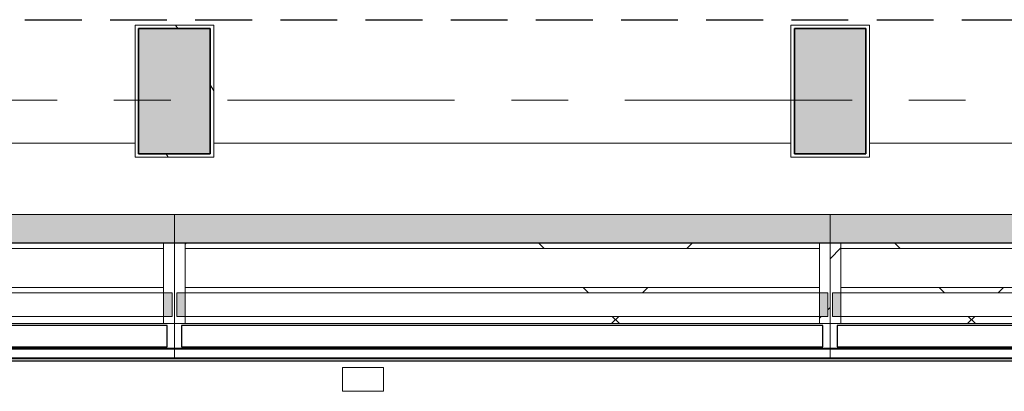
# Model space of a CAD drawing. Extents: x 3165 to 57695, y -7842 to 39081.
# Tile 3 of 248: x 5917 to 8670, y 18514 to 19553. Entities that reach past the tile are written whole.
import ezdxf

# ---------------------------------------------------------------- set-up
doc = ezdxf.new("R2010")
doc.units = 0
doc.header["$LTSCALE"] = 50
doc.linetypes.add('HIDDEN2', pattern=[4.7625, 3.175, -1.5875])
doc.linetypes.add('Onderlegger 3e verdieping$0$stramien', pattern=[22.225, 12.7, -3.175, 3.175, -3.175])
doc.layers.get('0').update_dxf_attribs({"linetype": 'CONTINUOUS'})
for name, color, linetype, lineweight in [('Onderlegger 3e verdieping$0$A-DETL-MBND', 8, 'CONTINUOUS', 18), ('Onderlegger 3e verdieping$0$A-GENM', 8, 'CONTINUOUS', 18), ('Onderlegger 3e verdieping$0$A-GLAZ', 8, 'CONTINUOUS', 25), ('Onderlegger 3e verdieping$0$A-GLAZ-CWMG', 8, 'CONTINUOUS', 18), ('Onderlegger 3e verdieping$0$A-WALL', 8, 'CONTINUOUS', 25), ('Onderlegger 3e verdieping$0$S-COLS', 8, 'CONTINUOUS', 18), ('Onderlegger 3e verdieping$0$S-GRID', 8, 'CONTINUOUS', 18)]:
    doc.layers.add(name, color=color, linetype=linetype, lineweight=lineweight)
pattern_1 = [(225, (9099.93, 18763.2), (212.132, -212.132), [])]
pattern_2 = [(225, (9099.9, 18763.2), (707.107, -707.107), []), (315, (9099.9, 18763.2), (707.107, 707.107), [])]
pattern_3 = [(225, (7266.6, 18763.2), (707.107, -707.107), []), (315, (7266.6, 18763.2), (707.107, 707.107), [])]
pattern_4 = [(225, (5433.3, 18763.2), (707.107, -707.107), []), (315, (5433.3, 18763.2), (707.107, 707.107), [])]

# ---------------------------------------------------------------- blocks, each defined once
blk = doc.blocks.new('Onderlegger 3e verdieping$0$Rectangular Mullion - 30_3B_rechthoek-4791568-Plotview 3e Verdieping - schaal 1 op 100')
at = {"layer": 'Onderlegger 3e verdieping$0$A-DETL-MBND'}
for p, q in [((-67, -57), (-67, 57)), ((-67, 57), (0, 57)), ((0, 57), (0, -57)), ((0, -57), (-67, -57))]:
    blk.add_line(p, q, dxfattribs=at)
blk = doc.blocks.new('Onderlegger 3e verdieping$0$42_KA leemstuc betonkolomafwerking - Type-7433562-Plotview 3e Verdieping - schaal 1 op 100')
at = {"layer": 'Onderlegger 3e verdieping$0$A-GENM'}
for p, q in [((-57, 93), (-277, 93)), ((-277, 93), (-277, -277)), ((-267, 83), (-67, 83)), ((-267, -267), (-267, 83)), ((-67, 83), (-67, -267)), ((-57, -277), (-57, 93)), ((-67, -267), (-267, -267)), ((-277, -277), (-57, -277))]:
    blk.add_line(p, q, dxfattribs=at)
blk = doc.blocks.new('Onderlegger 3e verdieping$0$42_KA leemstuc betonkolomafwerking - Type-V68-Plotview 3e Verdieping - schaal 1 op 100')
at = {"layer": 'Onderlegger 3e verdieping$0$A-GENM'}
h = blk.add_hatch(dxfattribs=at)
h.set_pattern_fill('FP_163', color=256, style=0, pattern_type=2)
h.set_pattern_definition([(0, (-6516.93, -19445.2), (406.4, 101.6), [33.528, -271.272, 33.528, -271.272, -1625.6]), (0, (-6516.93, -19445.2), (406.4, 101.6), [-609.6, 33.528, -576.072, 33.528, -271.272, -711.2]), (0, (-6516.93, -19445.2), (406.4, 101.6), [-1524, 33.528, -169.672, 33.528, -474.472]), (120, (-6364.53, -19394.4), (-291.1882, 301.1527), [33.528, -271.272, 33.528, -1896.872]), (120, (-6364.53, -19394.4), (-291.1882, 301.1527), [-338.328, -271.272, 33.528, -576.072, -1016]), (120, (-6364.53, -19394.4), (-291.1882, 301.1527), [-1219.2, 33.528, -271.272, 33.528, -677.672]), (120, (-6364.53, -19394.4), (-291.1882, 301.1527), [-1557.528, -169.672, 33.528, -474.472]), (240, (-6313.73, -19191.2), (-115.2118, -402.7527), [33.528, -271.272, 33.528, -1896.872]), (240, (-6313.73, -19191.2), (-115.2118, -402.7527), [-338.328, -271.272, 33.528, -576.072, -1016]), (240, (-6313.73, -19191.2), (-115.2118, -402.7527), [-1219.2, 33.528, -271.272, 33.528, -677.672]), (240, (-6313.73, -19191.2), (-115.2118, -402.7527), [-1557.528, -169.672, 33.528, -474.472])])
h.paths.add_polyline_path([(-57, -277), (-57, 93), (-277, 93), (-277, -277)], flags=0)
h.paths.add_polyline_path([(-67, -267), (-267, -267), (-267, 83), (-67, 83)], flags=0)
for p, q in [((-57, 93), (-277, 93)), ((-277, 93), (-277, -277)), ((-267, 83), (-67, 83)), ((-267, -267), (-267, 83)), ((-67, 83), (-67, -267)), ((-57, -277), (-57, 93)), ((-67, -267), (-267, -267)), ((-277, -277), (-57, -277))]:
    blk.add_line(p, q, dxfattribs=at)
blk = doc.blocks.new('Onderlegger 3e verdieping$0$31_KA_Houten vliesgevel met draaiend deel natuursteen gevel - 31_KA_Houten vliesgevel met draaiend deel natuursteen gevel-V270-Plotview 3e Verdieping - schaal 1 op 100')
at = {"layer": 'Onderlegger 3e verdieping$0$A-GLAZ'}
for points in [[(-916.7, 158.6), (-916.7, 155.6), (916.6, 155.6), (916.6, 158.6), (-788.8, 158.6)], [(-788.8, -166), (-869.2, -166), (-869.2, -245), (916.6, -245), (916.6, -166), (-479.4, -166)]]:
    blk.add_hatch(color=256, dxfattribs=at).paths.add_polyline_path(points, flags=0)
at = {"layer": 'Onderlegger 3e verdieping$0$A-GLAZ', "lineweight": 18}
h = blk.add_hatch(dxfattribs=at)
h.set_pattern_fill('FP_494', color=256, style=0, pattern_type=2)
h.set_pattern_definition(pattern_1)
h.paths.add_polyline_path([(-886.7, 60), (-916.7, 60), (-916.7, -165), (-886.7, -165), (-886.7, -26), (-910.2, -26), (-910.2, 40), (-886.7, 40)], flags=0)
h = blk.add_hatch(dxfattribs=at)
h.set_pattern_fill('FP_495', color=256, style=0, pattern_type=2)
h.set_pattern_definition(pattern_2)
h.paths.add_polyline_path([(-788.8, 60), (-886.7, 60), (-886.7, 40), (886.6, 40), (886.6, 60), (-479.4, 60)], flags=0)
h = blk.add_hatch(dxfattribs=at)
h.set_pattern_fill('FP_494', color=256, style=0, pattern_type=2)
h.set_pattern_definition(pattern_1)
h.paths.add_polyline_path([(913.1, 60), (886.6, 60), (886.6, 40), (910.1, 40), (910.1, -26), (886.6, -26), (886.6, -165), (916.6, -165), (916.6, 60)], flags=0)
at = {"layer": 'Onderlegger 3e verdieping$0$A-GLAZ'}
h = blk.add_hatch(color=256, dxfattribs=at)
h.paths.add_polyline_path([(-910.2, 40), (-910.2, -26), (-886.7, -26), (-886.7, 40)], flags=0)
h.paths.add_polyline_path([(886.6, 40), (886.6, -26), (910.1, -26), (910.1, 40)], flags=0)
at = {"layer": 'Onderlegger 3e verdieping$0$A-GLAZ', "lineweight": 18}
h = blk.add_hatch(dxfattribs=at)
h.set_pattern_fill('FP_495', color=256, style=0, pattern_type=2)
h.set_pattern_definition(pattern_2)
h.paths.add_polyline_path([(-169.9, -26), (-886.7, -26), (-886.7, -41), (886.6, -41), (886.6, -26), (139.5, -26)], flags=0)
h = blk.add_hatch(dxfattribs=at)
h.set_pattern_fill('FP_495', color=256, style=0, pattern_type=2)
h.set_pattern_definition(pattern_2)
h.paths.add_polyline_path([(-788.8, -150), (-886.7, -150), (-886.7, -165), (886.6, -165), (886.6, -150), (-479.4, -150)], flags=0)
for p, q in [((-916.7, 158.6), (916.6, 158.6)), ((-916.7, 155.6), (-916.7, 158.6)), ((-916.7, 155.6), (-916.7, 131.6)), ((916.6, 155.6), (-916.7, 155.6)), ((916.6, 158.6), (916.6, 155.6)), ((916.6, 131.6), (916.6, 155.6)), ((-916.7, 131.6), (-916.7, 128.6)), ((916.6, 131.6), (-916.7, 131.6)), ((916.6, 128.6), (-916.7, 128.6)), ((-916.7, 60), (-916.7, 128.6)), ((916.6, 128.6), (916.6, 131.6)), ((916.6, 128.6), (916.6, 60)), ((-916.7, 60), (-886.7, 60)), ((-916.7, -165), (-916.7, 60)), ((-886.7, 60), (-886.7, 40)), ((-886.7, 40), (-886.7, 60)), ((-886.7, 60), (886.6, 60)), ((886.6, 60), (916.6, 60)), ((886.6, 40), (886.6, 60)), ((886.6, 60), (886.6, 40)), ((916.6, 60), (916.6, -165)), ((-910.2, 40), (-910.2, -26)), ((-886.7, 40), (-910.2, 40)), ((-886.7, 40), (886.6, 40)), ((-886.7, 40), (-886.7, -26)), ((910.1, 40), (886.6, 40)), ((886.6, -26), (886.6, 40)), ((910.1, -26), (910.1, 40)), ((-910.2, -26), (-886.7, -26)), ((-886.7, -26), (-886.7, -165)), ((886.6, -26), (-886.7, -26)), ((-886.7, -41), (-886.7, -26)), ((886.6, -26), (910.1, -26)), ((886.6, -165), (886.6, -26)), ((886.6, -26), (886.6, -41)), ((-886.7, -150), (-886.7, -41)), ((-886.7, -41), (886.6, -41)), ((886.6, -41), (-886.7, -41)), ((886.6, -41), (886.6, -150)), ((-886.7, -165), (-916.7, -165)), ((886.6, -150), (-886.7, -150)), ((-886.7, -165), (-886.7, -150)), ((-886.7, -150), (886.6, -150)), ((886.6, -165), (-886.7, -165)), ((886.6, -150), (886.6, -165)), ((916.6, -165), (886.6, -165)), ((916.6, -166), (-869.2, -166)), ((916.6, -166), (916.6, -245))]:
    blk.add_line(p, q, dxfattribs=at)
at = {"layer": 'Onderlegger 3e verdieping$0$A-GLAZ'}
for p, q in [((-896.7, 125), (-896.7, 65)), ((896.6, 125), (-896.7, 125)), ((896.6, 65), (896.6, 125)), ((-896.7, 65), (896.6, 65))]:
    blk.add_line(p, q, dxfattribs=at)
blk = doc.blocks.new('Onderlegger 3e verdieping$0$31_KA_Houten vliesgevel met draaiend deel natuursteen gevel - 31_KA_Houten vliesgevel met draaiend deel natuursteen gevel-V271-Plotview 3e Verdieping - schaal 1 op 100')
at = {"layer": 'Onderlegger 3e verdieping$0$A-GLAZ'}
for points in [[(-916.7, 158.6), (-916.7, 155.6), (916.6, 155.6), (916.6, 158.6), (-765.6, 158.6)], [(-916.7, -166), (-916.7, -245), (916.6, -245), (916.6, -166), (-765.6, -166)]]:
    blk.add_hatch(color=256, dxfattribs=at).paths.add_polyline_path(points, flags=0)
at = {"layer": 'Onderlegger 3e verdieping$0$A-GLAZ', "lineweight": 18}
h = blk.add_hatch(dxfattribs=at)
h.set_pattern_fill('FP_496', color=256, style=0, pattern_type=2)
h.set_pattern_definition([(225, (7266.6, 18763.2), (212.132, -212.132), [])])
h.paths.add_polyline_path([(-886.7, 60), (-916.7, 60), (-916.7, -165), (-886.7, -165), (-886.7, -26), (-910.2, -26), (-910.2, 40), (-886.7, 40)], flags=0)
h = blk.add_hatch(dxfattribs=at)
h.set_pattern_fill('FP_497', color=256, style=0, pattern_type=2)
h.set_pattern_definition(pattern_3)
h.paths.add_polyline_path([(-765.6, 60), (-886.7, 60), (-886.7, 40), (886.6, 40), (886.6, 60), (-456.1, 60)], flags=0)
at = {"layer": 'Onderlegger 3e verdieping$0$A-GLAZ'}
h = blk.add_hatch(color=256, dxfattribs=at)
h.paths.add_polyline_path([(-910.2, 40), (-910.2, -26), (-886.7, -26), (-886.7, 40)], flags=0)
h.paths.add_polyline_path([(886.6, 40), (886.6, -26), (910.1, -26), (910.1, 40)], flags=0)
at = {"layer": 'Onderlegger 3e verdieping$0$A-GLAZ', "lineweight": 18}
h = blk.add_hatch(dxfattribs=at)
h.set_pattern_fill('FP_497', color=256, style=0, pattern_type=2)
h.set_pattern_definition(pattern_3)
h.paths.add_polyline_path([(-146.7, -26), (-886.7, -26), (-886.7, -41), (886.6, -41), (886.6, -26), (162.7, -26)], flags=0)
h = blk.add_hatch(dxfattribs=at)
h.set_pattern_fill('FP_497', color=256, style=0, pattern_type=2)
h.set_pattern_definition(pattern_3)
h.paths.add_polyline_path([(-765.6, -150), (-886.7, -150), (-886.7, -165), (886.6, -165), (886.6, -150), (-456.1, -150)], flags=0)
for p, q in [((-916.7, 158.6), (916.6, 158.6)), ((-916.7, 155.6), (-916.7, 158.6)), ((-916.7, 155.6), (-916.7, 131.6)), ((916.6, 155.6), (-916.7, 155.6)), ((916.6, 158.6), (916.6, 155.6)), ((916.6, 131.6), (916.6, 155.6)), ((-916.7, 131.6), (-916.7, 128.6)), ((916.6, 131.6), (-916.7, 131.6)), ((916.6, 128.6), (-916.7, 128.6)), ((-916.7, 60), (-916.7, 128.6)), ((916.6, 128.6), (916.6, 131.6)), ((916.6, 128.6), (916.6, 60)), ((-916.7, 60), (-886.7, 60)), ((-916.7, -165), (-916.7, 60)), ((-886.7, 60), (-886.7, 40)), ((-886.7, 40), (-886.7, 60)), ((-886.7, 60), (886.6, 60)), ((886.6, 60), (916.6, 60)), ((886.6, 40), (886.6, 60)), ((886.6, 60), (886.6, 40)), ((916.6, 60), (916.6, -165)), ((-910.2, 40), (-910.2, -26)), ((-886.7, 40), (-910.2, 40)), ((-886.7, 40), (886.6, 40)), ((-886.7, 40), (-886.7, -26)), ((910.1, 40), (886.6, 40)), ((886.6, -26), (886.6, 40)), ((910.1, -26), (910.1, 40)), ((-910.2, -26), (-886.7, -26)), ((-886.7, -26), (-886.7, -165)), ((886.6, -26), (-886.7, -26)), ((-886.7, -41), (-886.7, -26)), ((886.6, -26), (910.1, -26)), ((886.6, -165), (886.6, -26)), ((886.6, -26), (886.6, -41)), ((-886.7, -150), (-886.7, -41)), ((-886.7, -41), (886.6, -41)), ((886.6, -41), (-886.7, -41)), ((886.6, -41), (886.6, -150)), ((-886.7, -165), (-916.7, -165)), ((886.6, -150), (-886.7, -150)), ((-886.7, -165), (-886.7, -150)), ((-886.7, -150), (886.6, -150)), ((886.6, -165), (-886.7, -165)), ((886.6, -150), (886.6, -165)), ((916.6, -165), (886.6, -165)), ((-916.7, -245), (-916.7, -166)), ((916.6, -166), (-916.7, -166)), ((916.6, -166), (916.6, -245))]:
    blk.add_line(p, q, dxfattribs=at)
at = {"layer": 'Onderlegger 3e verdieping$0$A-GLAZ'}
for p, q in [((-896.7, 125), (-896.7, 65)), ((896.6, 125), (-896.7, 125)), ((896.6, 65), (896.6, 125)), ((-896.7, 65), (896.6, 65))]:
    blk.add_line(p, q, dxfattribs=at)
blk = doc.blocks.new('Onderlegger 3e verdieping$0$31_KA_Houten vliesgevel met draaiend deel natuursteen gevel - 31_KA_Houten vliesgevel met draaiend deel natuursteen gevel-V272-Plotview 3e Verdieping - schaal 1 op 100')
at = {"layer": 'Onderlegger 3e verdieping$0$A-GLAZ'}
blk.add_hatch(color=256, dxfattribs=at).paths.add_polyline_path([(-916.7, 158.6), (-916.7, 155.6), (916.6, 155.6), (916.6, 158.6), (-742.3, 158.6)], flags=0)
at = {"layer": 'Onderlegger 3e verdieping$0$A-GLAZ', "lineweight": 18}
h = blk.add_hatch(dxfattribs=at)
h.set_pattern_fill('FP_498', color=256, style=0, pattern_type=2)
h.set_pattern_definition(pattern_4)
h.paths.add_polyline_path([(-742.3, 60), (-886.7, 60), (-886.7, 40), (886.6, 40), (886.6, 60), (-432.9, 60)], flags=0)
at = {"layer": 'Onderlegger 3e verdieping$0$A-GLAZ'}
h = blk.add_hatch(color=256, dxfattribs=at)
h.paths.add_polyline_path([(-910.2, 40), (-910.2, -26), (-886.7, -26), (-886.7, 40)], flags=0)
h.paths.add_polyline_path([(886.6, 40), (886.6, -26), (910.1, -26), (910.1, 40)], flags=0)
at = {"layer": 'Onderlegger 3e verdieping$0$A-GLAZ', "lineweight": 18}
h = blk.add_hatch(dxfattribs=at)
h.set_pattern_fill('FP_498', color=256, style=0, pattern_type=2)
h.set_pattern_definition(pattern_4)
h.paths.add_polyline_path([(-123.5, -26), (-886.7, -26), (-886.7, -41), (886.6, -41), (886.6, -26), (186, -26)], flags=0)
h = blk.add_hatch(dxfattribs=at)
h.set_pattern_fill('FP_498', color=256, style=0, pattern_type=2)
h.set_pattern_definition(pattern_4)
h.paths.add_polyline_path([(-742.3, -150), (-886.7, -150), (-886.7, -165), (886.6, -165), (886.6, -150), (-432.9, -150)], flags=0)
at = {"layer": 'Onderlegger 3e verdieping$0$A-GLAZ'}
h = blk.add_hatch(color=256, dxfattribs=at)
h.paths.add_polyline_path([(-742.3, -166), (-916.7, -166), (-916.7, -245), (916.6, -245), (916.6, -166), (-432.9, -166)], flags=0)
h.paths.add_polyline_path([(816.7, -396.3), (801.7, -396.3), (801.7, -411), (806.7, -411), (806.7, -405), (916.6, -405), (916.6, -396.3)], flags=0)
at = {"layer": 'Onderlegger 3e verdieping$0$A-GLAZ', "lineweight": 18}
for p, q in [((-916.7, 158.6), (916.6, 158.6)), ((-916.7, 155.6), (-916.7, 158.6)), ((-916.7, 155.6), (-916.7, 131.6)), ((916.6, 155.6), (-916.7, 155.6)), ((-916.7, 131.6), (-916.7, 128.6)), ((916.6, 131.6), (-916.7, 131.6)), ((916.6, 128.6), (-916.7, 128.6)), ((-916.7, 60), (-916.7, 128.6)), ((916.6, 125), (916.6, 75)), ((-916.7, 60), (-886.7, 60)), ((-916.7, -165), (-916.7, 60)), ((-886.7, 60), (-886.7, 40)), ((-886.7, 40), (-886.7, 60)), ((-886.7, 60), (886.6, 60)), ((886.6, 60), (916.6, 60)), ((886.6, 40), (886.6, 60)), ((886.6, 60), (886.6, 40)), ((-910.2, 40), (-910.2, -26)), ((-886.7, 40), (-910.2, 40)), ((-886.7, 40), (886.6, 40)), ((-886.7, 40), (-886.7, -26)), ((910.1, 40), (886.6, 40)), ((886.6, -26), (886.6, 40)), ((910.1, -26), (910.1, 40)), ((-910.2, -26), (-886.7, -26)), ((-886.7, -26), (-886.7, -165)), ((886.6, -26), (-886.7, -26)), ((-886.7, -41), (-886.7, -26)), ((886.6, -26), (910.1, -26)), ((886.6, -165), (886.6, -26)), ((886.6, -26), (886.6, -41)), ((-886.7, -150), (-886.7, -41)), ((-886.7, -41), (886.6, -41)), ((886.6, -41), (-886.7, -41)), ((886.6, -41), (886.6, -150)), ((-886.7, -165), (-916.7, -165)), ((886.6, -150), (-886.7, -150)), ((-886.7, -165), (-886.7, -150)), ((-886.7, -150), (886.6, -150)), ((886.6, -165), (-886.7, -165)), ((886.6, -150), (886.6, -165)), ((916.6, -165), (886.6, -165)), ((-916.7, -245), (-916.7, -166)), ((916.6, -166), (-916.7, -166)), ((916.6, -185), (916.6, -245)), ((801.7, -411), (806.9, -411)), ((916.6, -396.3), (916.6, -405))]:
    blk.add_line(p, q, dxfattribs=at)
at = {"layer": 'Onderlegger 3e verdieping$0$A-GLAZ'}
for p, q in [((-896.7, 125), (-896.7, 65)), ((896.6, 125), (-896.7, 125)), ((896.6, 65), (896.6, 125)), ((-896.7, 65), (896.6, 65))]:
    blk.add_line(p, q, dxfattribs=at)
blk = doc.blocks.new('Onderlegger 3e verdieping$0$vensterbank tweede verdieping2 - vensterbank tweede verdieping-12045771-Plotview 3e Verdieping - schaal 1 op 100')
at = {"layer": 'Onderlegger 3e verdieping$0$A-GLAZ', "lineweight": 18}
for p, q in [((6239.9, 19208.2), (4631.6, 19208.2)), ((8073.3, 19208.2), (6459.9, 19208.2)), ((9906.6, 19208.2), (8293.3, 19208.2)), ((4516.6, 19008.2), (9969.1, 19008.2))]:
    blk.add_line(p, q, dxfattribs=at)
blk = doc.blocks.new('Onderlegger 3e verdieping$0$28_KU_vloerrand 250x670 verdieping - 27400 mm-1052749-Plotview 3e Verdieping - schaal 1 op 100')
at = {"layer": 'Onderlegger 3e verdieping$0$S-COLS'}
h = blk.add_hatch(color=256, dxfattribs=at)
h.paths.add_polyline_path([(0, -13641.5), (0, -13700), (80, -13700), (80, -11966.7), (1, -11966.7), (1, -8300), (1, -8300), (1, -6466.7), (1, -6466.7), (1, -4633.4), (1, -4633.3), (1, -2800), (1, -2800), (1, -966.7), (1, -966.7), (1, 866.6), (1, 866.7), (1, 2700), (1, 2700), (0, -11999), (20, -11999), (20, -13370.5), (0, -13370.5), (0, -13460)], flags=0)
h.paths.add_polyline_path([(0, 5043.8), (1, 6366.6), (1, 6366.7), (0, 5056.8)], flags=0)
h.paths.add_polyline_path([(0, 8327.9), (1, 10033.3), (1, 10033.3), (1, 11866.6), (1, 11866.7), (1, 13700), (0, 13700), (0, 8637.3)], flags=0)
blk = doc.blocks.new('Onderlegger 3e verdieping')
at = {"layer": 'Onderlegger 3e verdieping$0$S-COLS', "lineweight": 5}
for points in [[(6449.6, 19178.2), (6449.6, 19528.2), (6249.6, 19528.2), (6249.6, 19178.2)], [(8283.6, 19178.2), (8283.6, 19528.2), (8083.6, 19528.2), (8083.6, 19178.2)]]:
    blk.add_hatch(color=256, dxfattribs=at).paths.add_polyline_path(points, flags=0)
at = {"layer": 'Onderlegger 3e verdieping$0$A-WALL'}
blk.add_line((30186.6, 18598.2), (4516.6, 18598.2), dxfattribs=at)
at = {"layer": 'Onderlegger 3e verdieping$0$S-COLS', "lineweight": 35}
for p, q in [((6449.6, 19528.2), (6249.6, 19528.2)), ((6249.6, 19528.2), (6249.6, 19178.2)), ((6449.6, 19178.2), (6449.6, 19528.2)), ((8283.6, 19528.2), (8083.6, 19528.2)), ((8083.6, 19528.2), (8083.6, 19178.2)), ((8283.6, 19178.2), (8283.6, 19528.2)), ((6249.6, 19178.2), (6449.6, 19178.2)), ((8083.6, 19178.2), (8283.6, 19178.2))]:
    blk.add_line(p, q, dxfattribs=at)
at = {"layer": 'Onderlegger 3e verdieping$0$S-GRID', "linetype": 'Onderlegger 3e verdieping$0$stramien'}
blk.add_line((3164.6, 19328.2), (56107.8, 19328.2), dxfattribs=at)
at = {"lineweight": 25, "rotation": 89.9999999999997}
blk.add_blockref('Onderlegger 3e verdieping$0$28_KU_vloerrand 250x670 verdieping - 27400 mm-1052749-Plotview 3e Verdieping - schaal 1 op 100', (18216.6, 18928.2), dxfattribs=at)
at = {"layer": 'Onderlegger 3e verdieping$0$A-GENM'}
for name, p in [('Onderlegger 3e verdieping$0$42_KA leemstuc betonkolomafwerking - Type-V68-Plotview 3e Verdieping - schaal 1 op 100', (6516.9, 19445.2)), ('Onderlegger 3e verdieping$0$42_KA leemstuc betonkolomafwerking - Type-7433562-Plotview 3e Verdieping - schaal 1 op 100', (8350.3, 19445.2))]:
    blk.add_blockref(name, p, dxfattribs=at)
at = {"layer": 'Onderlegger 3e verdieping$0$A-GLAZ'}
blk.add_blockref('Onderlegger 3e verdieping$0$vensterbank tweede verdieping2 - vensterbank tweede verdieping-12045771-Plotview 3e Verdieping - schaal 1 op 100', (0, 0), dxfattribs=at)
at = {"layer": 'Onderlegger 3e verdieping$0$A-GLAZ', "rotation": 180}
for name, p in [('Onderlegger 3e verdieping$0$31_KA_Houten vliesgevel met draaiend deel natuursteen gevel - 31_KA_Houten vliesgevel met draaiend deel natuursteen gevel-V272-Plotview 3e Verdieping - schaal 1 op 100', (5433.3, 18763.2)), ('Onderlegger 3e verdieping$0$31_KA_Houten vliesgevel met draaiend deel natuursteen gevel - 31_KA_Houten vliesgevel met draaiend deel natuursteen gevel-V271-Plotview 3e Verdieping - schaal 1 op 100', (7266.6, 18763.2)), ('Onderlegger 3e verdieping$0$31_KA_Houten vliesgevel met draaiend deel natuursteen gevel - 31_KA_Houten vliesgevel met draaiend deel natuursteen gevel-V270-Plotview 3e Verdieping - schaal 1 op 100', (9099.9, 18763.2))]:
    blk.add_blockref(name, p, dxfattribs=at)
at = {"layer": 'Onderlegger 3e verdieping$0$A-GLAZ-CWMG', "extrusion": (0, 0, -1), "rotation": 90.00000000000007}
blk.add_blockref('Onderlegger 3e verdieping$0$Rectangular Mullion - 30_3B_rechthoek-4791568-Plotview 3e Verdieping - schaal 1 op 100', (-6877.2, 18580.7), dxfattribs=at)

msp = doc.modelspace()

# ---------------------------------------------------------------- linework, layer by layer
at = {"color": 8, "linetype": 'HIDDEN2'}
msp.add_line((4741.6, 19553.2), (28273.3, 19553.2), dxfattribs=at)

# ---------------------------------------------------------------- block references
msp.add_blockref('Onderlegger 3e verdieping', (0, 0))

doc.saveas('drawing.dxf')
